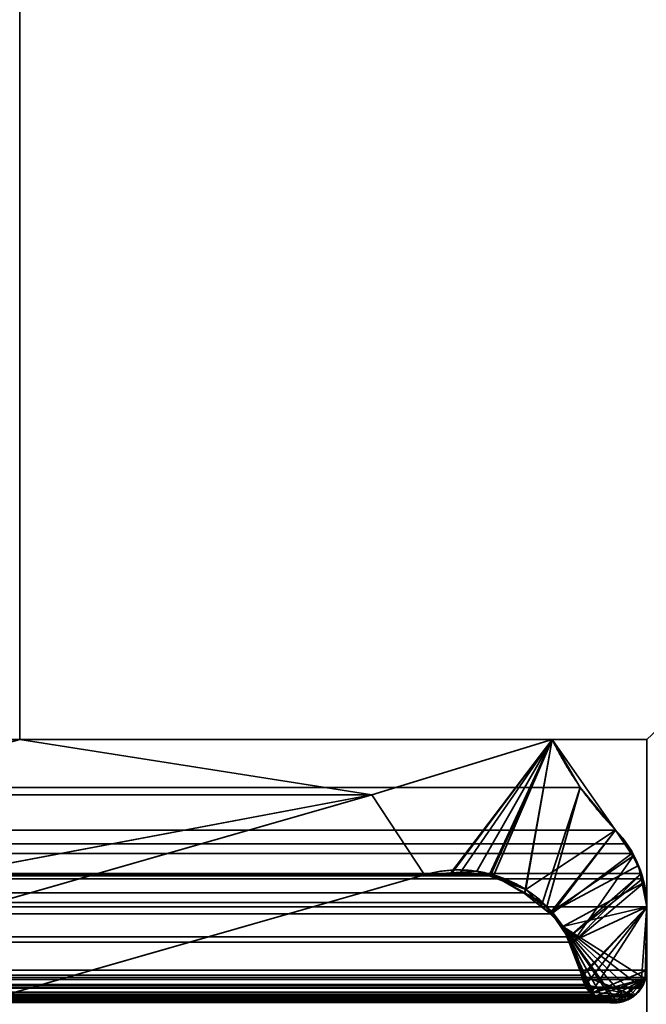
# Model space of a CAD drawing. Header units: millimetres. Extents: x -625 to 3625, y -115 to 71.
# Tile 96 of 256: x 408.5 to 412.5, y 3.31 to 9.59. Entities that reach past the tile are written whole.
import ezdxf

# ---------------------------------------------------------------- set-up
doc = ezdxf.new("R2010")
doc.units = ezdxf.units.MM
doc.layers.add('151', color=7, linetype='Continuous', true_color=0xffffff)

# ---------------------------------------------------------------- blocks, each defined once
blk = doc.blocks.new('UG_SURFACE_001')
at = {"layer": '151', "color": 252, "linetype": 'Continuous', "lineweight": 35}
for points in [[(625, -31, 2234.9999), (625, 69, 2234.9999), (-625, 69, 2234.9999), (-625, -31, 2234.9999)], [(-475, -31, 2085), (-475, 69, 2085), (475, 69, 2085), (475, -31, 2085)]]:
    blk.add_3dface(points, dxfattribs=at)
blk = doc.blocks.new('UG_SURFACE_013')
at = {"layer": '151', "color": 46, "linetype": 'Continuous', "lineweight": 35}
for points in [[(412.076, 4.6946, 2020.576), (-411.8964, 5, 2020.3965), (-412.076, 4.6946, 2020.576)], [(412.076, 4.6946, 2020.576), (411.8964, 5, 2020.3965), (-411.8964, 5, 2020.3965)], [(411.8964, 5, 2020.3965), (408.5, 5, 2017), (-408.5, 5, 2017), (-411.8964, 5, 2020.3965)], [(410.7469, 4.6468, 2019.2468), (408.1081, 4.15, 2016.608), (405.4291, 4.15, 2013.9291), (408.5, 5, 2017)], [(408.5, 5, 2017), (411.8964, 5, 2020.3965), (410.7469, 4.6468, 2019.2468)], [(411.3039, 4.1398, 2019.804), (411.0824, 4.1368, 2019.5823), (410.7469, 4.6468, 2019.2468), (411.8964, 5, 2020.3965)], [(411.8964, 5, 2020.3965), (411.4984, 4.1426, 2019.9983), (411.3039, 4.1398, 2019.804)], [(411.5233, 4.1291, 2020.0233), (411.4984, 4.1426, 2019.9983), (411.8964, 5, 2020.3965)], [(411.7227, 4.0214, 2020.2227), (411.5233, 4.1291, 2020.0233), (411.8964, 5, 2020.3965)], [(411.8964, 5, 2020.3965), (412.076, 4.6946, 2020.576), (411.8354, 3.9606, 2020.3354), (411.7227, 4.0214, 2020.2227)], [(-412.076, 4.6946, 2020.576), (-412.3018, 4.4215, 2020.8018), (412.3018, 4.4215, 2020.8018)], [(-412.076, 4.6946, 2020.576), (412.3018, 4.4215, 2020.8018), (412.076, 4.6946, 2020.576)], [(411.8917, 3.8874, 2020.3917), (411.8354, 3.9606, 2020.3354), (412.076, 4.6946, 2020.576), (412.3018, 4.4215, 2020.8018)], [(-406.6912, 3.4839, 2015.1913), (-410.7469, 4.6468, 2019.2468), (410.7469, 4.6468, 2019.2468), (406.6912, 3.4839, 2015.1913)], [(-410.7469, 4.6468, 2019.2468), (-408.1081, 4.15, 2016.608), (408.1081, 4.15, 2016.608), (410.7469, 4.6468, 2019.2468)], [(406.6912, 3.4839, 2015.1913), (410.7469, 4.6468, 2019.2468), (411.0824, 4.1368, 2019.5823), (406.8519, 2.9237, 2015.3518)], [(412.3734, 4.3349, 2020.8733), (412.3018, 4.4215, 2020.8018), (-412.3018, 4.4215, 2020.8018), (-412.3734, 4.3349, 2020.8733)], [(411.8917, 3.8874, 2020.3917), (412.3018, 4.4215, 2020.8018), (412.3734, 4.3349, 2020.8733), (412.4042, 4.2725, 2020.9041)], [(-412.3734, 4.3349, 2020.8733), (-412.4042, 4.2725, 2020.9041), (412.4042, 4.2725, 2020.9041)], [(-412.3734, 4.3349, 2020.8733), (412.4042, 4.2725, 2020.9041), (412.3734, 4.3349, 2020.8733)], [(412.4675, 4.1439, 2020.9675), (412.4042, 4.2725, 2020.9041), (-412.4042, 4.2725, 2020.9041), (-412.4675, 4.1439, 2020.9675)], [(412.4042, 4.2725, 2020.9041), (412.4675, 4.1439, 2020.9675), (412.0049, 3.7402, 2020.505), (411.8917, 3.8874, 2020.3917)], [(412.4728, 4.1099, 2020.9727), (-412.4728, 4.1099, 2020.9727), (-412.5, 3.933, 2020.9999), (412.5, 3.933, 2020.9999)], [(-412.4728, 4.1099, 2020.9727), (412.4728, 4.1099, 2020.9727), (412.4675, 4.1439, 2020.9675)], [(-412.4675, 4.1439, 2020.9675), (-412.4728, 4.1099, 2020.9727), (412.4675, 4.1439, 2020.9675)], [(-411.7208, 4.0164, 2020.2208), (-411.5236, 4.1306, 2020.0236), (411.5233, 4.1291, 2020.0233)], [(411.5233, 4.1291, 2020.0233), (411.7227, 4.0214, 2020.2227), (-411.7208, 4.0164, 2020.2208)], [(411.4984, 4.1426, 2019.9983), (-411.5236, 4.1306, 2020.0236), (-411.5067, 4.1404, 2020.0067)], [(411.4984, 4.1426, 2019.9983), (411.5233, 4.1291, 2020.0233), (-411.5236, 4.1306, 2020.0236)], [(411.4984, 4.1426, 2019.9983), (-411.5067, 4.1404, 2020.0067), (-411.3039, 4.1386, 2019.8038)], [(-411.3039, 4.1386, 2019.8038), (411.3039, 4.1398, 2019.804), (411.4984, 4.1426, 2019.9983)], [(411.3039, 4.1398, 2019.804), (-411.3039, 4.1386, 2019.8038), (-411.0824, 4.1368, 2019.5823)], [(-411.0824, 4.1368, 2019.5823), (411.0824, 4.1368, 2019.5823), (411.3039, 4.1398, 2019.804)], [(-411.0824, 4.1368, 2019.5823), (-406.8519, 2.9237, 2015.3518), (406.8519, 2.9237, 2015.3518), (411.0824, 4.1368, 2019.5823)], [(412.0049, 3.7402, 2020.505), (412.4675, 4.1439, 2020.9675), (412.4728, 4.1099, 2020.9727)], [(412.0159, 3.7069, 2020.5159), (412.0049, 3.7402, 2020.505), (412.4728, 4.1099, 2020.9727), (412.5, 3.933, 2020.9999)], [(-411.8631, 3.934, 2020.3631), (-411.7208, 4.0164, 2020.2208), (411.7227, 4.0214, 2020.2227)], [(411.7227, 4.0214, 2020.2227), (411.8354, 3.9606, 2020.3354), (-411.8631, 3.934, 2020.3631)], [(411.8354, 3.9606, 2020.3354), (-411.8932, 3.8904, 2020.3931), (-411.8631, 3.934, 2020.3631)], [(411.8354, 3.9606, 2020.3354), (411.8917, 3.8874, 2020.3917), (-411.8932, 3.8904, 2020.3931)], [(-412.5, 3.933, 2020.9999), (-412.5, 3.5278, 2020.9999), (412.5, 3.5278, 2020.9999), (412.5, 3.933, 2020.9999)], [(412.5, 3.933, 2020.9999), (412.0851, 3.4958, 2020.5851), (412.0159, 3.7069, 2020.5159)], [(412.0851, 3.4958, 2020.5851), (412.5, 3.933, 2020.9999), (412.4629, 3.4121, 2020.963), (412.4207, 3.3666, 2020.9208)], [(412.4893, 3.4675, 2020.9892), (412.4698, 3.4196, 2020.9699), (412.4629, 3.4121, 2020.963), (412.5, 3.933, 2020.9999)], [(412.5, 3.933, 2020.9999), (412.5, 3.5278, 2020.9999), (412.4946, 3.4808, 2020.9947), (412.4893, 3.4675, 2020.9892)], [(-412.0187, 3.7078, 2020.5188), (-411.8932, 3.8904, 2020.3931), (411.8917, 3.8874, 2020.3917)], [(411.8917, 3.8874, 2020.3917), (412.0049, 3.7402, 2020.505), (-412.0187, 3.7078, 2020.5188)], [(412.0851, 3.4958, 2020.5851), (-412.0252, 3.6982, 2020.5252), (-412.0187, 3.7078, 2020.5188)], [(412.0049, 3.7402, 2020.505), (412.0159, 3.7069, 2020.5159), (-412.0187, 3.7078, 2020.5188)], [(-412.0187, 3.7078, 2020.5188), (412.0159, 3.7069, 2020.5159), (412.0851, 3.4958, 2020.5851)], [(412.0851, 3.4958, 2020.5851), (-412.0851, 3.4958, 2020.5851), (-412.0252, 3.6982, 2020.5252)], [(412.4946, 3.4808, 2020.9947), (-412.5, 3.5278, 2020.9999), (-412.4946, 3.4808, 2020.9947)], [(412.4946, 3.4808, 2020.9947), (412.5, 3.5278, 2020.9999), (-412.5, 3.5278, 2020.9999)], [(-412.4946, 3.4808, 2020.9947), (-412.4893, 3.4675, 2020.9892), (412.4893, 3.4675, 2020.9892), (412.4946, 3.4808, 2020.9947)], [(412.4893, 3.4675, 2020.9892), (-412.4893, 3.4675, 2020.9892), (-412.4698, 3.4196, 2020.9699)], [(412.4698, 3.4196, 2020.9699), (412.4893, 3.4675, 2020.9892), (-412.4698, 3.4196, 2020.9699)], [(412.1043, 3.4369, 2020.6044), (-412.1043, 3.4369, 2020.6044), (-412.0851, 3.4958, 2020.5851), (412.0851, 3.4958, 2020.5851)], [(412.1043, 3.4369, 2020.6044), (412.0851, 3.4958, 2020.5851), (412.4207, 3.3666, 2020.9208)], [(-412.4698, 3.4196, 2020.9699), (-412.4629, 3.4121, 2020.963), (412.4629, 3.4121, 2020.963), (412.4698, 3.4196, 2020.9699)], [(412.4629, 3.4121, 2020.963), (-412.4629, 3.4121, 2020.963), (-412.4207, 3.3666, 2020.9208), (412.4207, 3.3666, 2020.9208)], [(412.1059, 3.432, 2020.6058), (-412.14, 3.3871, 2020.6399), (-412.1059, 3.432, 2020.6058)], [(412.1059, 3.432, 2020.6058), (412.14, 3.3871, 2020.6399), (-412.14, 3.3871, 2020.6399)], [(-412.1059, 3.432, 2020.6058), (412.1043, 3.4369, 2020.6044), (412.1059, 3.432, 2020.6058)], [(-412.1059, 3.432, 2020.6058), (-412.1043, 3.4369, 2020.6044), (412.1043, 3.4369, 2020.6044)], [(412.4207, 3.3666, 2020.9208), (412.14, 3.3871, 2020.6399), (412.1059, 3.432, 2020.6058), (412.1043, 3.4369, 2020.6044)], [(412.4207, 3.3666, 2020.9208), (-412.4207, 3.3666, 2020.9208), (-412.4129, 3.3581, 2020.9129)], [(412.4129, 3.3581, 2020.9129), (412.4207, 3.3666, 2020.9208), (-412.4129, 3.3581, 2020.9129)], [(-412.4129, 3.3581, 2020.9129), (-412.3666, 3.3401, 2020.8666), (412.3666, 3.3401, 2020.8666), (412.4129, 3.3581, 2020.9129)], [(412.3164, 3.3206, 2020.8163), (-412.3666, 3.3401, 2020.8666), (-412.3164, 3.3206, 2020.8163)], [(412.3164, 3.3206, 2020.8163), (412.3666, 3.3401, 2020.8666), (-412.3666, 3.3401, 2020.8666)], [(412.3075, 3.322, 2020.8075), (-412.3075, 3.322, 2020.8075), (-412.246, 3.3317, 2020.746), (412.246, 3.3317, 2020.746)], [(412.2036, 3.3384, 2020.7036), (-412.246, 3.3317, 2020.746), (-412.2036, 3.3384, 2020.7036)], [(412.2036, 3.3384, 2020.7036), (412.246, 3.3317, 2020.746), (-412.246, 3.3317, 2020.746)], [(-412.2036, 3.3384, 2020.7036), (412.1882, 3.3487, 2020.6883), (412.2036, 3.3384, 2020.7036)], [(-412.2036, 3.3384, 2020.7036), (-412.1882, 3.3487, 2020.6883), (412.1882, 3.3487, 2020.6883)], [(412.1492, 3.3749, 2020.6492), (-412.1882, 3.3487, 2020.6883), (-412.1492, 3.3749, 2020.6492)], [(412.1492, 3.3749, 2020.6492), (412.1882, 3.3487, 2020.6883), (-412.1882, 3.3487, 2020.6883)], [(-412.1492, 3.3749, 2020.6492), (412.14, 3.3871, 2020.6399), (412.1492, 3.3749, 2020.6492)], [(-412.1492, 3.3749, 2020.6492), (-412.14, 3.3871, 2020.6399), (412.14, 3.3871, 2020.6399)], [(412.1882, 3.3487, 2020.6883), (412.1492, 3.3749, 2020.6492), (412.14, 3.3871, 2020.6399), (412.4207, 3.3666, 2020.9208)], [(412.1882, 3.3487, 2020.6883), (412.4207, 3.3666, 2020.9208), (412.4129, 3.3581, 2020.9129), (412.3666, 3.3401, 2020.8666)], [(412.246, 3.3317, 2020.746), (412.2036, 3.3384, 2020.7036), (412.1882, 3.3487, 2020.6883), (412.3666, 3.3401, 2020.8666)], [(412.3075, 3.322, 2020.8075), (412.246, 3.3317, 2020.746), (412.3666, 3.3401, 2020.8666)], [(412.3666, 3.3401, 2020.8666), (412.3164, 3.3206, 2020.8163), (412.3075, 3.322, 2020.8075)], [(-412.3164, 3.3206, 2020.8163), (-412.3075, 3.322, 2020.8075), (412.3075, 3.322, 2020.8075), (412.3164, 3.3206, 2020.8163)]]:
    blk.add_3dface(points, dxfattribs=at)
blk = doc.blocks.new('UG_SURFACE_014')
at = {"layer": '151', "color": 46, "linetype": 'Continuous', "lineweight": 35}
for points in [[(410.7469, 4.6468, -5), (408.1081, 4.15, -5), (405.4291, 4.15, -5), (408.5, 5, -5)], [(408.5, 5, 2017), (405.4291, 4.15, 2013.9291), (408.1081, 4.15, 2016.608), (410.7469, 4.6468, 2019.2468)], [(408.5, 5, -5), (411.8964, 5, -5), (410.7469, 4.6468, -5)], [(410.7469, 4.6468, 2019.2468), (411.8964, 5, 2020.3965), (408.5, 5, 2017)], [(411.8964, 5, 2020.3965), (411.8964, 5, -5), (408.5, 5, -5), (408.5, 5, 2017)], [(411.2507, 4.1481, -5), (411.0824, 4.1368, -5), (410.7469, 4.6468, -5), (411.8964, 5, -5)], [(411.8964, 5, 2020.3965), (410.7469, 4.6468, 2019.2468), (411.0824, 4.1368, 2019.5823), (411.2496, 4.1382, 2019.7496)], [(411.8964, 5, 2020.3965), (411.2496, 4.1382, 2019.7496), (411.4998, 4.1403, 2019.9997)], [(411.8964, 5, -5), (411.4155, 4.1592, -5), (411.2507, 4.1481, -5)], [(411.4951, 4.1295, -5), (411.4155, 4.1592, -5), (411.8964, 5, -5)], [(411.8964, 5, -5), (411.7284, 4.0426, -5), (411.4951, 4.1295, -5)], [(411.4998, 4.1403, 2019.9997), (411.5067, 4.1404, 2020.0067), (411.8964, 5, 2020.3965)], [(411.8964, 5, 2020.3965), (411.5067, 4.1404, 2020.0067), (411.7208, 4.0164, 2020.2208)], [(411.7208, 4.0164, 2020.2208), (411.8631, 3.934, 2020.3631), (412.076, 4.6946, 2020.576), (411.8964, 5, 2020.3965)], [(411.7284, 4.0426, -5), (411.8964, 5, -5), (412.3018, 4.4215, -5)], [(412.3018, 4.4215, -5), (411.8964, 5, -5), (411.8964, 5, 2020.3965)], [(411.8964, 5, 2020.3965), (412.076, 4.6946, 2020.576), (412.3018, 4.4215, -5)], [(412.3018, 4.4215, 2020.8018), (412.076, 4.6946, 2020.576), (411.8631, 3.934, 2020.3631), (411.8881, 3.8977, 2020.3881)], [(412.076, 4.6946, 2020.576), (412.3018, 4.4215, 2020.8018), (412.3018, 4.4215, -5)], [(406.6912, 3.4839, 2015.1913), (410.7469, 4.6468, 2019.2468), (410.7469, 4.6468, -5), (406.6912, 3.4839, -5)], [(406.6912, 3.4839, -5), (410.7469, 4.6468, -5), (411.0824, 4.1368, -5), (406.8519, 2.9237, -5)], [(406.8519, 2.9237, 2015.3518), (411.0824, 4.1368, 2019.5823), (410.7469, 4.6468, 2019.2468), (406.6912, 3.4839, 2015.1913)], [(410.7469, 4.6468, 2019.2468), (408.1081, 4.15, 2016.608), (408.1081, 4.15, -5), (410.7469, 4.6468, -5)], [(412.3018, 4.4215, -5), (412.4104, 4.2551, -5), (411.8806, 3.8917, -5), (411.7284, 4.0426, -5)], [(412.4129, 4.2547, 2020.9129), (412.3734, 4.3349, 2020.8733), (412.3018, 4.4215, 2020.8018), (411.8881, 3.8977, 2020.3881)], [(412.4104, 4.2551, -5), (412.3018, 4.4215, -5), (412.3018, 4.4215, 2020.8018)], [(412.3018, 4.4215, 2020.8018), (412.3734, 4.3349, 2020.8733), (412.4104, 4.2551, -5)], [(412.3734, 4.3349, 2020.8733), (412.4129, 4.2547, 2020.9129), (412.4104, 4.2551, -5)], [(411.8806, 3.8917, -5), (412.4104, 4.2551, -5), (412.4486, 4.1966, -5)], [(412.4129, 4.2547, 2020.9129), (411.8881, 3.8977, 2020.3881), (412.0246, 3.6991, 2020.5247)], [(412.0246, 3.6991, 2020.5247), (412.0252, 3.6982, 2020.5252), (412.4675, 4.1439, 2020.9675), (412.4129, 4.2547, 2020.9129)], [(412.4486, 4.1966, -5), (412.4104, 4.2551, -5), (412.4129, 4.2547, 2020.9129)], [(412.4129, 4.2547, 2020.9129), (412.4675, 4.1439, 2020.9675), (412.4486, 4.1966, -5)], [(411.2507, 4.1481, -5), (411.2496, 4.1382, 2019.7496), (411.0824, 4.1368, 2019.5823)], [(411.0824, 4.1368, 2019.5823), (411.0824, 4.1368, -5), (411.2507, 4.1481, -5)], [(411.4155, 4.1592, -5), (411.4998, 4.1403, 2019.9997), (411.2496, 4.1382, 2019.7496)], [(411.2496, 4.1382, 2019.7496), (411.2507, 4.1481, -5), (411.4155, 4.1592, -5)], [(411.4155, 4.1592, -5), (411.4951, 4.1295, -5), (411.4998, 4.1403, 2019.9997)], [(412.4486, 4.1966, -5), (412.4713, 4.08, -5), (411.9656, 3.8076, -5), (411.8806, 3.8917, -5)], [(412.4713, 4.08, -5), (412.4486, 4.1966, -5), (412.4675, 4.1439, 2020.9675)], [(411.0824, 4.1368, 2019.5823), (406.8519, 2.9237, 2015.3518), (406.8519, 2.9237, -5), (411.0824, 4.1368, -5)], [(411.4998, 4.1403, 2019.9997), (411.4951, 4.1295, -5), (411.7284, 4.0426, -5)], [(411.7284, 4.0426, -5), (411.5067, 4.1404, 2020.0067), (411.4998, 4.1403, 2019.9997)], [(411.7284, 4.0426, -5), (411.7208, 4.0164, 2020.2208), (411.5067, 4.1404, 2020.0067)], [(412.4773, 4.0804, 2020.9773), (412.4675, 4.1439, 2020.9675), (412.0252, 3.6982, 2020.5252)], [(412.4675, 4.1439, 2020.9675), (412.4773, 4.0804, 2020.9773), (412.4713, 4.08, -5)], [(411.7208, 4.0164, 2020.2208), (411.7284, 4.0426, -5), (411.8806, 3.8917, -5)], [(411.9656, 3.8076, -5), (412.4713, 4.08, -5), (412.5, 3.933, -5)], [(412.5, 3.933, 2020.9999), (412.4773, 4.0804, 2020.9773), (412.0252, 3.6982, 2020.5252), (412.0851, 3.4958, 2020.5851)], [(412.5, 3.933, -5), (412.4713, 4.08, -5), (412.4773, 4.0804, 2020.9773)], [(412.4773, 4.0804, 2020.9773), (412.5, 3.933, 2020.9999), (412.5, 3.933, -5)], [(411.8806, 3.8917, -5), (411.8631, 3.934, 2020.3631), (411.7208, 4.0164, 2020.2208)], [(411.8806, 3.8917, -5), (411.8881, 3.8977, 2020.3881), (411.8631, 3.934, 2020.3631)], [(411.8881, 3.8977, 2020.3881), (411.8806, 3.8917, -5), (411.9656, 3.8076, -5)], [(411.9656, 3.8076, -5), (412.0246, 3.6991, 2020.5247), (411.8881, 3.8977, 2020.3881)], [(412.5, 3.933, -5), (412.5, 3.5278, -5), (412.4884, 3.4742, -5), (411.9656, 3.8076, -5)], [(412.0851, 3.4958, 2020.5851), (412.0884, 3.4855, 2020.5884), (412.5, 3.933, 2020.9999)], [(412.5, 3.933, 2020.9999), (412.0884, 3.4855, 2020.5884), (412.1059, 3.432, 2020.6058), (412.1065, 3.4312, 2020.6065)], [(412.1065, 3.4312, 2020.6065), (412.145, 3.3805, 2020.6449), (412.5, 3.933, 2020.9999)], [(412.5, 3.5278, 2020.9999), (412.5, 3.933, 2020.9999), (412.145, 3.3805, 2020.6449)], [(411.9656, 3.8076, -5), (412.372, 3.3393, -5), (412.3511, 3.3278, -5), (412.3119, 3.3248, -5)], [(411.9656, 3.8076, -5), (412.2274, 3.334, -5), (412.1799, 3.3513, -5), (412.1697, 3.3613, -5)], [(412.3119, 3.3248, -5), (412.2922, 3.3233, -5), (411.9656, 3.8076, -5)], [(412.1697, 3.3613, -5), (412.1477, 3.383, -5), (411.9656, 3.8076, -5)], [(411.9656, 3.8076, -5), (412.4268, 3.3696, -5), (412.372, 3.3393, -5)], [(412.2922, 3.3233, -5), (412.2629, 3.321, -5), (412.2274, 3.334, -5), (411.9656, 3.8076, -5)], [(412.4884, 3.4742, -5), (412.4813, 3.4414, -5), (412.4646, 3.4189, -5), (411.9656, 3.8076, -5)], [(412.4646, 3.4189, -5), (412.4285, 3.3705, -5), (412.4268, 3.3696, -5), (411.9656, 3.8076, -5)], [(412.0093, 3.6934, -5), (411.9656, 3.8076, -5), (412.1477, 3.383, -5)], [(411.9656, 3.8076, -5), (412.0093, 3.6934, -5), (412.0246, 3.6991, 2020.5247)], [(412.0246, 3.6991, 2020.5247), (412.0093, 3.6934, -5), (412.0851, 3.4958, -5)], [(412.089, 3.4854, -5), (412.0851, 3.4958, -5), (412.0093, 3.6934, -5), (412.1477, 3.383, -5)], [(412.0851, 3.4958, -5), (412.0252, 3.6982, 2020.5252), (412.0246, 3.6991, 2020.5247)], [(412.0851, 3.4958, -5), (412.0851, 3.4958, 2020.5851), (412.0252, 3.6982, 2020.5252)], [(412.145, 3.3805, 2020.6449), (412.4919, 3.474, 2020.9918), (412.4946, 3.4808, 2020.9947), (412.5, 3.5278, 2020.9999)], [(412.4919, 3.474, 2020.9918), (412.4884, 3.4742, -5), (412.5, 3.5278, -5)], [(412.5, 3.5278, -5), (412.4946, 3.4808, 2020.9947), (412.4919, 3.474, 2020.9918)], [(412.5, 3.5278, -5), (412.5, 3.5278, 2020.9999), (412.4946, 3.4808, 2020.9947)], [(412.089, 3.4854, -5), (412.0884, 3.4855, 2020.5884), (412.0851, 3.4958, 2020.5851)], [(412.0851, 3.4958, 2020.5851), (412.0851, 3.4958, -5), (412.089, 3.4854, -5)], [(412.1059, 3.432, 2020.6058), (412.0884, 3.4855, 2020.5884), (412.089, 3.4854, -5)], [(412.1477, 3.383, -5), (412.1095, 3.4323, -5), (412.089, 3.4854, -5)], [(412.1059, 3.432, 2020.6058), (412.089, 3.4854, -5), (412.1095, 3.4323, -5)], [(412.4919, 3.474, 2020.9918), (412.145, 3.3805, 2020.6449), (412.1492, 3.3749, 2020.6492), (412.1687, 3.3618, 2020.6687)], [(412.4919, 3.474, 2020.9918), (412.1687, 3.3618, 2020.6687), (412.2036, 3.3384, 2020.7036), (412.2262, 3.3348, 2020.7262)], [(412.4919, 3.474, 2020.9918), (412.2262, 3.3348, 2020.7262), (412.293, 3.3243, 2020.793)], [(412.4919, 3.474, 2020.9918), (412.293, 3.3243, 2020.793), (412.3123, 3.3212, 2020.8123)], [(412.3123, 3.3212, 2020.8123), (412.3164, 3.3206, 2020.8163), (412.3725, 3.3424, 2020.8726), (412.4919, 3.474, 2020.9918)], [(412.4919, 3.474, 2020.9918), (412.3725, 3.3424, 2020.8726), (412.4256, 3.3719, 2020.9255), (412.4675, 3.4171, 2020.9675)], [(412.4675, 3.4171, 2020.9675), (412.4698, 3.4196, 2020.9699), (412.4919, 3.474, 2020.9918)], [(412.4884, 3.4742, -5), (412.4919, 3.474, 2020.9918), (412.4698, 3.4196, 2020.9699)], [(412.4698, 3.4196, 2020.9699), (412.4813, 3.4414, -5), (412.4884, 3.4742, -5)], [(412.1095, 3.4323, -5), (412.1065, 3.4312, 2020.6065), (412.1059, 3.432, 2020.6058)], [(412.1065, 3.4312, 2020.6065), (412.1095, 3.4323, -5), (412.1168, 3.4133, -5)], [(412.1168, 3.4133, -5), (412.145, 3.3805, 2020.6449), (412.1065, 3.4312, 2020.6065)], [(412.1477, 3.383, -5), (412.1168, 3.4133, -5), (412.1095, 3.4323, -5)], [(412.1168, 3.4133, -5), (412.1477, 3.383, -5), (412.145, 3.3805, 2020.6449)], [(412.4285, 3.3705, -5), (412.4675, 3.4171, 2020.9675), (412.4256, 3.3719, 2020.9255)], [(412.4285, 3.3705, -5), (412.4646, 3.4189, -5), (412.4675, 3.4171, 2020.9675)], [(412.4675, 3.4171, 2020.9675), (412.4646, 3.4189, -5), (412.4813, 3.4414, -5)], [(412.4813, 3.4414, -5), (412.4698, 3.4196, 2020.9699), (412.4675, 3.4171, 2020.9675)], [(412.1492, 3.3749, 2020.6492), (412.145, 3.3805, 2020.6449), (412.1477, 3.383, -5)], [(412.1492, 3.3749, 2020.6492), (412.1477, 3.383, -5), (412.1697, 3.3613, -5)], [(412.1697, 3.3613, -5), (412.1687, 3.3618, 2020.6687), (412.1492, 3.3749, 2020.6492)], [(412.2036, 3.3384, 2020.7036), (412.1687, 3.3618, 2020.6687), (412.1697, 3.3613, -5)], [(412.2036, 3.3384, 2020.7036), (412.1697, 3.3613, -5), (412.1799, 3.3513, -5)], [(412.1799, 3.3513, -5), (412.2262, 3.3348, 2020.7262), (412.2036, 3.3384, 2020.7036)], [(412.1799, 3.3513, -5), (412.2274, 3.334, -5), (412.2262, 3.3348, 2020.7262)], [(412.2629, 3.321, -5), (412.293, 3.3243, 2020.793), (412.2262, 3.3348, 2020.7262)], [(412.2262, 3.3348, 2020.7262), (412.2274, 3.334, -5), (412.2629, 3.321, -5)], [(412.3511, 3.3278, -5), (412.3725, 3.3424, 2020.8726), (412.3164, 3.3206, 2020.8163)], [(412.3511, 3.3278, -5), (412.372, 3.3393, -5), (412.3725, 3.3424, 2020.8726)], [(412.3725, 3.3424, 2020.8726), (412.372, 3.3393, -5), (412.4268, 3.3696, -5)], [(412.3725, 3.3424, 2020.8726), (412.4129, 3.3581, 2020.9129), (412.4256, 3.3719, 2020.9255)], [(412.4268, 3.3696, -5), (412.4129, 3.3581, 2020.9129), (412.3725, 3.3424, 2020.8726)], [(412.4268, 3.3696, -5), (412.4256, 3.3719, 2020.9255), (412.4129, 3.3581, 2020.9129)], [(412.4256, 3.3719, 2020.9255), (412.4268, 3.3696, -5), (412.4285, 3.3705, -5)], [(412.2629, 3.321, -5), (412.2922, 3.3233, -5), (412.293, 3.3243, 2020.793)], [(412.293, 3.3243, 2020.793), (412.2922, 3.3233, -5), (412.3119, 3.3248, -5)], [(412.3119, 3.3248, -5), (412.3123, 3.3212, 2020.8123), (412.293, 3.3243, 2020.793)], [(412.3123, 3.3212, 2020.8123), (412.3119, 3.3248, -5), (412.3511, 3.3278, -5)], [(412.3511, 3.3278, -5), (412.3164, 3.3206, 2020.8163), (412.3123, 3.3212, 2020.8123)]]:
    blk.add_3dface(points, dxfattribs=at)
blk = doc.blocks.new('UG_SURFACE_030')
at = {"layer": '151', "color": 31, "linetype": 'Continuous', "lineweight": 35}
for points in [[(460.75, -34.75, 2069.2501), (460.75, 50.25, 2069.2501), (-460.75, 50.25, 2069.2501), (-460.75, -34.75, 2069.2501)], [(460.75, 50.25, 2069.2501), (412.5, 5, 2020.9999), (408.5, 5, 2017), (408.5, 13, 2017)], [(412.5, 5, 2020.9999), (412.5, 3.25, 2020.9999), (-412.5, 3.25, 2020.9999), (-412.5, 5, 2020.9999)], [(408.5, 5, 2017), (412.5, 5, 2020.9999), (-412.5, 5, 2020.9999), (-408.5, 5, 2017)]]:
    blk.add_3dface(points, dxfattribs=at)
blk = doc.blocks.new('UG_SURFACE_034')
at = {"layer": '151', "color": 31, "linetype": 'Continuous', "lineweight": 35}
for points in [[(460.75, 50.25, -5), (412.5, 5, -5), (408.5, 5, -5), (408.5, 13, -5)], [(408.5, 13, 2017), (408.5, 5, 2017), (412.5, 5, 2020.9999), (460.75, 50.25, 2069.2501)], [(408.5, 5, 2017), (408.5, 5, -5), (412.5, 5, -5), (412.5, 5, 2020.9999)]]:
    blk.add_3dface(points, dxfattribs=at)

msp = doc.modelspace()

# ---------------------------------------------------------------- linework, layer by layer
at = {"layer": '151', "color": 252, "linetype": 'Continuous', "lineweight": -3, "true_color": 0x939598}
for p, q in [((408.5, 13, 2017), (408.5, 5, 2017)), ((408.5, 13, -5), (408.5, 5, -5)), ((408.5, 13, 2017), (408.5, 5, 2017)), ((408.5, 10.7678, -5), (408.5, 5, -5)), ((408.5, 5, 2017), (408.5, 10.7678, 2017)), ((408.5, 10.7678, 2017), (408.5, 5, 2017)), ((412.5, 5, 2021), (-412.5, 5, 2021)), ((411.8964, 5, 2020.3964), (-411.8964, 5, 2020.3964)), ((408.5, 5, 2017), (-408.5, 5, 2017)), ((408.5, 5, 2017), (-408.5, 5, 2017)), ((408.5, 5, 2017), (411.8964, 5, 2020.3964)), ((408.5, 5, -5), (411.8964, 5, -5)), ((408.5, 5, -5), (408.5, 5, 2017)), ((411.8964, 5, 2020.3964), (408.5, 5, 2017)), ((408.5, 5, -5), (408.5, 5, 2017)), ((408.5, 5, 2017), (412.5, 5, 2021)), ((412.5, 5, 2021), (408.5, 5, 2017)), ((408.5, 5, -5), (412.5, 5, -5)), ((411.8964, 5, -5), (411.8964, 5, 2020.3964)), ((-410.7469, 4.6468, 2019.2469), (410.7469, 4.6468, 2019.2469)), ((410.7469, 4.6468, 2019.2469), (406.6912, 3.4839, 2015.1912)), ((410.7469, 4.6468, 2019.2469), (406.6912, 3.4839, 2015.1912)), ((406.6912, 3.4839, -5), (410.7469, 4.6468, -5)), ((408.1081, 4.15, 2016.6081), (410.7469, 4.6468, 2019.2469)), ((408.1081, 4.15, 2016.6081), (410.7469, 4.6468, 2019.2469)), ((410.7469, 4.6468, -5), (408.1081, 4.15, -5)), ((410.7469, 4.6468, 2019.2469), (410.7469, 4.6468, -5)), ((412.3018, 4.4215, 2020.8018), (-412.3018, 4.4215, 2020.8018)), ((412.3018, 4.4215, -5), (412.3018, 4.4215, 2020.8018)), ((411.0823, 4.1368, 2019.5823), (-411.0823, 4.1368, 2019.5823)), ((411.0823, 4.1368, 2019.5823), (406.8518, 2.9237, 2015.3518)), ((411.0823, 4.1368, -5), (406.8518, 2.9237, -5)), ((411.0823, 4.1368, 2019.5823), (406.8518, 2.9237, 2015.3518)), ((411.0823, 4.1368, -5), (411.0823, 4.1368, 2019.5823)), ((412.5, 3.933, 2021), (-412.5, 3.933, 2021)), ((412.5, 3.5278, 2021), (-412.5, 3.5278, 2021)), ((412.0851, 3.4958, 2020.5851), (-412.0851, 3.4958, 2020.5851)), ((412.0851, 3.4958, -5), (412.0851, 3.4958, 2020.5851))]:
    msp.add_line(p, q, dxfattribs=at)
for centre, radius, start, end in [((413.8978, 5.9713, -5), 2.2246, 205.88906, 224.15967), ((411.301, 3.3741, -5), 0.7934, 8.82222, 105.99985)]:
    msp.add_arc(centre, radius, start, end, dxfattribs=at)
at = {"layer": '151', "color": 252, "linetype": 'Continuous', "lineweight": -3, "true_color": 0x939598, "extrusion": (0, 0, -1)}
for centre, radius, start, end in [((-411.7987, 3.933, 5), 0.7013, 135.84033, 180), ((-412.2913, 3.5278, 5), 0.2087, 180, 351.17778)]:
    msp.add_arc(centre, radius, start, end, dxfattribs=at)
at = {"layer": '151', "color": 252, "linetype": 'Continuous', "lineweight": -3, "true_color": 0x939598}
for points, weights in [([(412.3018, 4.4215, 2020.8018), (412.178, 4.549, 2020.678), (412.0682, 4.6891, 2020.5682), (411.974, 4.8401, 2020.474), (411.8964, 5, 2020.3964)], [1, 0.993658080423, 0.991544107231, 0.993658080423, 1]), ([(411.8964, 5, 2020.3964), (411.974, 4.8401, 2020.474), (412.0682, 4.6891, 2020.5682), (412.178, 4.549, 2020.678), (412.3018, 4.4215, 2020.8018)], [1, 0.993658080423, 0.991544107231, 0.993658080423, 1]), ([(412.5, 3.933, 2021), (412.5, 4.0698, 2021), (412.4653, 4.2034, 2020.9653), (412.3971, 4.3234, 2020.8971), (412.3018, 4.4215, 2020.8018)], [1, 0.963330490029, 0.951107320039, 0.963330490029, 1]), ([(412.5, 3.933, 2021), (412.5, 4.0698, 2021), (412.4653, 4.2034, 2020.9653), (412.3971, 4.3234, 2020.8971), (412.3018, 4.4215, 2020.8018)], [1, 0.963330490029, 0.951107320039, 0.963330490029, 1]), ([(412.0851, 3.4958, 2020.5851), (412.0301, 3.8497, 2020.5301), (411.7907, 4.14, 2020.2907), (411.4266, 4.2355, 2019.9266), (411.0823, 4.1368, 2019.5823)], [1, 0.830729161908, 0.774305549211, 0.830729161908, 1]), ([(411.0823, 4.1368, 2019.5823), (411.4266, 4.2355, 2019.9266), (411.7907, 4.14, 2020.2907), (412.0301, 3.8497, 2020.5301), (412.0851, 3.4958, 2020.5851)], [1, 0.830729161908, 0.774305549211, 0.830729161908, 1])]:
    msp.add_rational_spline(points, weights, degree=4, dxfattribs=at)
msp.add_rational_spline([(412.0851, 3.4958, 2020.5851), (412.0959, 3.4257, 2020.5959), (412.1432, 3.3408, 2020.6432), (412.2367, 3.3142, 2020.7367), (412.378, 3.3251, 2020.878), (412.4663, 3.3657, 2020.9663), (412.5, 3.4569, 2021), (412.5, 3.5278, 2021)], [1, 1, 0.952756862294, 1, 1, 0.952756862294, 1, 1], degree=4, knots=[0, 0, 0, 0, 0, 0.5, 0.5, 0.5, 1, 1, 1, 1, 1], dxfattribs=at)
msp.add_rational_spline([(412.0851, 3.4958, 2020.5851), (412.0959, 3.4257, 2020.5959), (412.1432, 3.3408, 2020.6432), (412.2367, 3.3142, 2020.7367), (412.378, 3.3251, 2020.878), (412.4663, 3.3657, 2020.9663), (412.5, 3.4569, 2021), (412.5, 3.5278, 2021)], [1, 1, 0.952756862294, 1, 1, 0.952756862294, 1, 1], degree=4, knots=[0, 0, 0, 0, 0, 0.5, 0.5, 0.5, 1, 1, 1, 1, 1], dxfattribs=at)

# ---------------------------------------------------------------- block references
for name in ['UG_SURFACE_001', 'UG_SURFACE_030', 'UG_SURFACE_034', 'UG_SURFACE_013', 'UG_SURFACE_014']:
    msp.add_blockref(name, (0, 0), dxfattribs=at)

doc.saveas('drawing.dxf')
